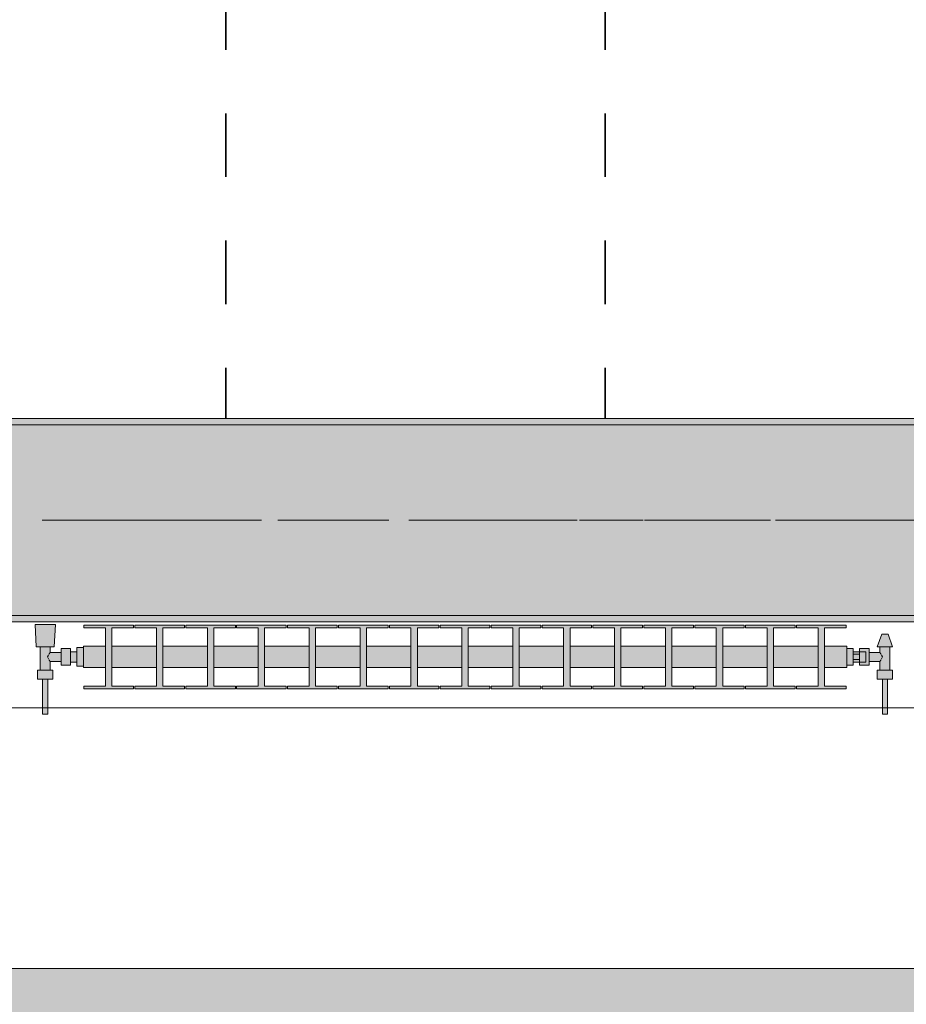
# Model space of a CAD drawing. Header units: metres. Extents: x -3.6 to 84.5, y -11 to 16.8.
# Tile 167 of 229: x 48.5 to 49.9, y -0.2 to 1.3. Entities that reach past the tile are written whole.
import ezdxf

# ---------------------------------------------------------------- set-up
doc = ezdxf.new("R2010")
doc.units = ezdxf.units.M
doc.header["$MEASUREMENT"] = 0
doc.linetypes.add('Achse', pattern=[0.2, 0.1, -0.05, 0, -0.05])
doc.linetypes.add('Strichlinie doppelt', pattern=[0.546806, 0.264583, -0.105833, 0.070556, -0.105833])
for name, color, linetype in [('155 - Bemaßung_ Beschriftung.Ausbau - Deckenelemente', 7, 'Continuous'), ('302 - Elemente.Schraffur', 7, 'Continuous'), ('451 - Universal.Achsen Raster', 7, 'Continuous'), ('604 - Struktur.Wand Aussen', 7, 'Continuous'), ('608 - Struktur.Träger', 7, 'Continuous'), ('801 - HKLSE.Heizung_ Klima_ Lüftung', 7, 'Continuous')]:
    doc.layers.add(name, color=color, linetype=linetype)
pattern_1 = [(45, (0, 0), (-0.01767767, 0.01767767), [0, -0.025])]

msp = doc.modelspace()

# ---------------------------------------------------------------- hatches: boundary and pattern name
at = {"layer": '302 - Elemente.Schraffur', "linetype": 'Continuous', "lineweight": 0, "true_color": 0x191919}
msp.add_hatch(color=250, dxfattribs=at).paths.add_polyline_path([(43.73, -3.31), (55.22, -3.31), (55.22, -0.155), (43.73, -0.155)])
at = {"layer": '608 - Struktur.Träger', "linetype": 'Continuous', "lineweight": 0, "true_color": 0x000000}
h = msp.add_hatch(dxfattribs=at)
h.set_pattern_fill('Beton__Stahlbeton_0001', color=18, style=0, pattern_type=2)
h.set_pattern_definition([(45, (0, 0), (-0.08485281, 0.08485281), []), (45, (-0.04243, 0.04243), (-0.08485281, 0.08485281), [0.09, -0.03])])
h.paths.add_polyline_path([(0.69, 0.7), (0.38, 0.7), (0.38, 0.4), (0.69, 0.4), (3.97, 0.4), (4.29, 0.4), (7.57, 0.4), (7.89, 0.4), (11.17, 0.4), (11.49, 0.4), (14.77, 0.4), (15.09, 0.4), (18.37, 0.4), (18.69, 0.4), (21.97, 0.4), (22.29, 0.4), (25.57, 0.4), (25.89, 0.4), (29.17, 0.4), (29.49, 0.4), (32.77, 0.4), (33.09, 0.4), (36.37, 0.4), (36.69, 0.4), (39.97, 0.4), (40.29, 0.4), (43.57, 0.4), (43.89, 0.4), (47.17, 0.4), (47.49, 0.4), (50.77, 0.4), (51.09, 0.4), (54.37, 0.4), (54.69, 0.4), (57.97, 0.4), (58.29, 0.4), (61.57, 0.4), (61.88, 0.4), (61.88, 0.7), (61.57, 0.7), (58.29, 0.7), (57.97, 0.7), (54.69, 0.7), (54.37, 0.7), (51.09, 0.7), (50.77, 0.7), (47.49, 0.7), (47.17, 0.7), (43.89, 0.7), (43.57, 0.7), (40.29, 0.7), (39.9, 0.7), (36.69, 0.7), (36.37, 0.7), (33.09, 0.7), (32.77, 0.7), (29.49, 0.7), (29.17, 0.7), (25.89, 0.7), (25.57, 0.7), (22.29, 0.7), (21.97, 0.7), (18.69, 0.7), (18.37, 0.7), (15.09, 0.7), (14.77, 0.7), (11.49, 0.7), (11.17, 0.7), (7.89, 0.7), (7.57, 0.7), (4.29, 0.7), (3.97, 0.7)])
h = msp.add_hatch(dxfattribs=at)
h.set_pattern_fill('Gips_0001', color=18, style=0, pattern_type=2)
h.set_pattern_definition(pattern_1)
h.paths.add_polyline_path([(47.49, 0.71), (47.49, 0.7), (50.77, 0.7), (50.77, 0.71)])
h = msp.add_hatch(dxfattribs=at)
h.set_pattern_fill('Gips_0001', color=18, style=0, pattern_type=2)
h.set_pattern_definition(pattern_1)
h.paths.add_polyline_path([(47.49, 0.4), (47.49, 0.39), (50.77, 0.39), (50.77, 0.4)])
at = {"layer": '801 - HKLSE.Heizung_ Klima_ Lüftung', "linetype": 'Continuous', "lineweight": 0, "true_color": 0x3a3a3a}
for points in [[(48.6, 0.3497), (48.59, 0.3497), (48.59, 0.343), (48.58, 0.343), (48.58, 0.348), (48.565, 0.348), (48.565, 0.342), (48.548, 0.342), (48.548, 0.351), (48.554, 0.351), (48.556, 0.386), (48.524, 0.386), (48.526, 0.351), (48.532, 0.351), (48.532, 0.314), (48.528, 0.314), (48.528, 0.3), (48.536, 0.3), (48.536, 0.245), (48.544, 0.245), (48.544, 0.3), (48.552, 0.3), (48.552, 0.314), (48.548, 0.314), (48.548, 0.328), (48.565, 0.328), (48.565, 0.322), (48.58, 0.322), (48.58, 0.327), (48.59, 0.327), (48.59, 0.3203), (48.6, 0.3203)], [(48.6, 0.3183), (48.635, 0.3183), (48.635, 0.2892), (48.601, 0.2892), (48.601, 0.285), (48.679, 0.285), (48.679, 0.2892), (48.645, 0.2892), (48.645, 0.3183), (48.715, 0.3183), (48.715, 0.2892), (48.681, 0.2892), (48.681, 0.285), (48.759, 0.285), (48.759, 0.2892), (48.725, 0.2892), (48.725, 0.3183), (48.795, 0.3183), (48.795, 0.2892), (48.761, 0.2892), (48.761, 0.285), (48.839, 0.285), (48.839, 0.2892), (48.805, 0.2892), (48.805, 0.3183), (48.875, 0.3183), (48.875, 0.2892), (48.841, 0.2892), (48.841, 0.285), (48.919, 0.285), (48.919, 0.2892), (48.885, 0.2892), (48.885, 0.3183), (48.955, 0.3183), (48.955, 0.2892), (48.921, 0.2892), (48.921, 0.285), (48.999, 0.285), (48.999, 0.2892), (48.965, 0.2892), (48.965, 0.3183), (49.035, 0.3183), (49.035, 0.2892), (49.001, 0.2892), (49.001, 0.285), (49.079, 0.285), (49.079, 0.2892), (49.045, 0.2892), (49.045, 0.3183), (49.115, 0.3183), (49.115, 0.2892), (49.081, 0.2892), (49.081, 0.285), (49.159, 0.285), (49.159, 0.2892), (49.125, 0.2892), (49.125, 0.3183), (49.195, 0.3183), (49.195, 0.2892), (49.161, 0.2892), (49.161, 0.285), (49.239, 0.285), (49.239, 0.2892), (49.205, 0.2892), (49.205, 0.3183), (49.275, 0.3183), (49.275, 0.2892), (49.241, 0.2892), (49.241, 0.285), (49.319, 0.285), (49.319, 0.2892), (49.285, 0.2892), (49.285, 0.3183), (49.355, 0.3183), (49.355, 0.2892), (49.321, 0.2892), (49.321, 0.285), (49.399, 0.285), (49.399, 0.2892), (49.365, 0.2892), (49.365, 0.3183), (49.435, 0.3183), (49.435, 0.2892), (49.401, 0.2892), (49.401, 0.285), (49.479, 0.285), (49.479, 0.2892), (49.445, 0.2892), (49.445, 0.3183), (49.515, 0.3183), (49.515, 0.2892), (49.481, 0.2892), (49.481, 0.285), (49.559, 0.285), (49.559, 0.2892), (49.525, 0.2892), (49.525, 0.3183), (49.595, 0.3183), (49.595, 0.2892), (49.561, 0.2892), (49.561, 0.285), (49.639, 0.285), (49.639, 0.2892), (49.605, 0.2892), (49.605, 0.3183), (49.675, 0.3183), (49.675, 0.2892), (49.641, 0.2892), (49.641, 0.285), (49.719, 0.285), (49.719, 0.2892), (49.685, 0.2892), (49.685, 0.3183), (49.755, 0.3183), (49.755, 0.2892), (49.721, 0.2892), (49.721, 0.285), (49.799, 0.285), (49.799, 0.2892), (49.765, 0.2892), (49.765, 0.3183), (49.8, 0.3183), (49.8, 0.3517), (49.765, 0.3517), (49.765, 0.3808), (49.799, 0.3808), (49.799, 0.385), (49.721, 0.385), (49.721, 0.3808), (49.755, 0.3808), (49.755, 0.3517), (49.685, 0.3517), (49.685, 0.3808), (49.719, 0.3808), (49.719, 0.385), (49.641, 0.385), (49.641, 0.3808), (49.675, 0.3808), (49.675, 0.3517), (49.605, 0.3517), (49.605, 0.3808), (49.639, 0.3808), (49.639, 0.385), (49.561, 0.385), (49.561, 0.3808), (49.595, 0.3808), (49.595, 0.3517), (49.525, 0.3517), (49.525, 0.3808), (49.559, 0.3808), (49.559, 0.385), (49.481, 0.385), (49.481, 0.3808), (49.515, 0.3808), (49.515, 0.3517), (49.445, 0.3517), (49.445, 0.3808), (49.479, 0.3808), (49.479, 0.385), (49.401, 0.385), (49.401, 0.3808), (49.435, 0.3808), (49.435, 0.3517), (49.365, 0.3517), (49.365, 0.3808), (49.399, 0.3808), (49.399, 0.385), (49.321, 0.385), (49.321, 0.3808), (49.355, 0.3808), (49.355, 0.3517), (49.285, 0.3517), (49.285, 0.3808), (49.319, 0.3808), (49.319, 0.385), (49.241, 0.385), (49.241, 0.3808), (49.275, 0.3808), (49.275, 0.3517), (49.205, 0.3517), (49.205, 0.3808), (49.239, 0.3808), (49.239, 0.385), (49.161, 0.385), (49.161, 0.3808), (49.195, 0.3808), (49.195, 0.3517), (49.125, 0.3517), (49.125, 0.3808), (49.159, 0.3808), (49.159, 0.385), (49.081, 0.385), (49.081, 0.3808), (49.115, 0.3808), (49.115, 0.3517), (49.045, 0.3517), (49.045, 0.3808), (49.079, 0.3808), (49.079, 0.385), (49.001, 0.385), (49.001, 0.3808), (49.035, 0.3808), (49.035, 0.3517), (48.965, 0.3517), (48.965, 0.3808), (48.999, 0.3808), (48.999, 0.385), (48.921, 0.385), (48.921, 0.3808), (48.955, 0.3808), (48.955, 0.3517), (48.885, 0.3517), (48.885, 0.3808), (48.919, 0.3808), (48.919, 0.385), (48.841, 0.385), (48.841, 0.3808), (48.875, 0.3808), (48.875, 0.3517), (48.805, 0.3517), (48.805, 0.3808), (48.839, 0.3808), (48.839, 0.385), (48.761, 0.385), (48.761, 0.3808), (48.795, 0.3808), (48.795, 0.3517), (48.725, 0.3517), (48.725, 0.3808), (48.759, 0.3808), (48.759, 0.385), (48.681, 0.385), (48.681, 0.3808), (48.715, 0.3808), (48.715, 0.3517), (48.645, 0.3517), (48.645, 0.3808), (48.679, 0.3808), (48.679, 0.385), (48.601, 0.385), (48.601, 0.3808), (48.635, 0.3808), (48.635, 0.3517), (48.6, 0.3517)], [(49.8, 0.348), (49.8, 0.322), (49.81, 0.322), (49.81, 0.327), (49.82, 0.327), (49.82, 0.322), (49.835, 0.322), (49.835, 0.328), (49.852, 0.328), (49.852, 0.314), (49.848, 0.314), (49.848, 0.3), (49.856, 0.3), (49.856, 0.245), (49.864, 0.245), (49.864, 0.3), (49.872, 0.3), (49.872, 0.314), (49.868, 0.314), (49.868, 0.351), (49.872, 0.351), (49.865, 0.371), (49.855, 0.371), (49.848, 0.351), (49.852, 0.351), (49.852, 0.342), (49.835, 0.342), (49.835, 0.348), (49.82, 0.348), (49.82, 0.343), (49.81, 0.343), (49.81, 0.348)]]:
    msp.add_hatch(color=250, dxfattribs=at).paths.add_polyline_path(points)

# ---------------------------------------------------------------- linework, layer by layer
at = {"layer": '155 - Bemaßung_ Beschriftung.Ausbau - Deckenelemente', "color": 7, "linetype": 'Achse', "lineweight": 35}
for p, q in [((48.824, 5.19), (48.824, 0.71)), ((49.42, 5.19), (49.42, 0.71))]:
    msp.add_line(p, q, dxfattribs=at)
at = {"layer": '451 - Universal.Achsen Raster', "color": 160, "linetype": 'Strichlinie doppelt', "lineweight": 9, "true_color": 0x3232ff}
msp.add_line((64.935, 0.55), (-3.175, 0.55), dxfattribs=at)
at = {"layer": '604 - Struktur.Wand Aussen', "color": 7, "linetype": 'Continuous', "lineweight": 13}
for p, q in [((50.34, 0.255), (47.94, 0.255)), ((47.94, -0.155), (50.34, -0.155))]:
    msp.add_line(p, q, dxfattribs=at)
at = {"layer": '608 - Struktur.Träger', "color": 7, "linetype": 'Continuous', "lineweight": 13}
for p, q in [((0.38, 0.71), (61.88, 0.71)), ((50.77, 0.7), (47.49, 0.7)), ((0.38, 0.39), (61.88, 0.39))]:
    msp.add_line(p, q, dxfattribs=at)
at = {"layer": '608 - Struktur.Träger', "color": 7, "linetype": 'Continuous', "lineweight": 5}
for p, q in [((50.77, 0.71), (47.49, 0.71)), ((50.77, 0.39), (47.49, 0.39))]:
    msp.add_line(p, q, dxfattribs=at)
at = {"layer": '608 - Struktur.Träger', "color": 7, "linetype": 'Achse', "lineweight": 9}
msp.add_line((0.38, 0.55), (61.88, 0.55), dxfattribs=at)
at = {"layer": '608 - Struktur.Träger', "color": 7, "linetype": 'Continuous', "lineweight": 13, "flags": 128}
msp.add_lwpolyline([(61.88, 0.4), (61.57, 0.4), (58.29, 0.4), (57.97, 0.4), (54.69, 0.4), (54.37, 0.4), (51.09, 0.4), (50.77, 0.4), (47.49, 0.4), (47.17, 0.4)], dxfattribs=at)
at = {"layer": '801 - HKLSE.Heizung_ Klima_ Lüftung', "color": 7, "linetype": 'Continuous', "lineweight": 5, "true_color": 0xebebeb}
for p, q in [((48.5287, 0.386), (48.524, 0.386)), ((48.524, 0.386), (48.5287, 0.386)), ((48.526, 0.351), (48.524, 0.386)), ((48.54, 0.386), (48.5287, 0.386)), ((48.5287, 0.386), (48.54, 0.386)), ((48.5513, 0.386), (48.54, 0.386)), ((48.54, 0.386), (48.5513, 0.386)), ((48.5513, 0.386), (48.556, 0.386)), ((48.556, 0.386), (48.5513, 0.386)), ((48.554, 0.351), (48.556, 0.386)), ((48.601, 0.385), (48.679, 0.385)), ((48.601, 0.3808), (48.601, 0.385)), ((48.601, 0.385), (48.679, 0.385)), ((48.601, 0.3808), (48.601, 0.385)), ((48.635, 0.3808), (48.601, 0.3808)), ((48.635, 0.2892), (48.635, 0.3808)), ((48.679, 0.3808), (48.645, 0.3808)), ((48.645, 0.3808), (48.645, 0.2892)), ((48.679, 0.385), (48.679, 0.3808)), ((48.681, 0.385), (48.759, 0.385)), ((48.681, 0.3808), (48.681, 0.385)), ((48.681, 0.385), (48.759, 0.385)), ((48.681, 0.3808), (48.681, 0.385)), ((48.715, 0.3808), (48.681, 0.3808)), ((48.715, 0.2892), (48.715, 0.3808)), ((48.759, 0.3808), (48.725, 0.3808)), ((48.725, 0.3808), (48.725, 0.2892)), ((48.759, 0.385), (48.759, 0.3808)), ((48.759, 0.385), (48.759, 0.3808)), ((48.761, 0.385), (48.839, 0.385)), ((48.761, 0.385), (48.839, 0.385)), ((48.761, 0.3808), (48.761, 0.385)), ((48.795, 0.3808), (48.761, 0.3808)), ((48.795, 0.2892), (48.795, 0.3808)), ((48.839, 0.3808), (48.805, 0.3808)), ((48.805, 0.3808), (48.805, 0.2892)), ((48.839, 0.385), (48.839, 0.3808)), ((48.839, 0.385), (48.839, 0.3808)), ((48.841, 0.385), (48.919, 0.385)), ((48.841, 0.385), (48.919, 0.385)), ((48.841, 0.3808), (48.841, 0.385)), ((48.875, 0.3808), (48.841, 0.3808)), ((48.875, 0.2892), (48.875, 0.3808)), ((48.919, 0.3808), (48.885, 0.3808)), ((48.885, 0.3808), (48.885, 0.2892)), ((48.919, 0.385), (48.919, 0.3808)), ((48.921, 0.385), (48.999, 0.385)), ((48.921, 0.3808), (48.921, 0.385)), ((48.921, 0.385), (48.999, 0.385)), ((48.921, 0.3808), (48.921, 0.385)), ((48.955, 0.3808), (48.921, 0.3808)), ((48.955, 0.2892), (48.955, 0.3808)), ((48.999, 0.3808), (48.965, 0.3808)), ((48.965, 0.3808), (48.965, 0.2892)), ((48.999, 0.385), (48.999, 0.3808)), ((48.999, 0.385), (48.999, 0.3808)), ((49.001, 0.385), (49.079, 0.385)), ((49.001, 0.385), (49.079, 0.385)), ((49.001, 0.3808), (49.001, 0.385)), ((49.035, 0.3808), (49.001, 0.3808)), ((49.035, 0.2892), (49.035, 0.3808)), ((49.079, 0.3808), (49.045, 0.3808)), ((49.045, 0.3808), (49.045, 0.2892)), ((49.079, 0.385), (49.079, 0.3808)), ((49.081, 0.385), (49.159, 0.385)), ((49.081, 0.3808), (49.081, 0.385)), ((49.081, 0.385), (49.159, 0.385)), ((49.081, 0.3808), (49.081, 0.385)), ((49.115, 0.3808), (49.081, 0.3808)), ((49.115, 0.2892), (49.115, 0.3808)), ((49.159, 0.3808), (49.125, 0.3808)), ((49.125, 0.3808), (49.125, 0.2892)), ((49.159, 0.385), (49.159, 0.3808)), ((49.161, 0.385), (49.239, 0.385)), ((49.161, 0.385), (49.239, 0.385)), ((49.161, 0.3808), (49.161, 0.385)), ((49.195, 0.3808), (49.161, 0.3808)), ((49.195, 0.2892), (49.195, 0.3808)), ((49.239, 0.3808), (49.205, 0.3808)), ((49.205, 0.3808), (49.205, 0.2892)), ((49.239, 0.385), (49.239, 0.3808)), ((49.239, 0.385), (49.239, 0.3808)), ((49.241, 0.385), (49.319, 0.385)), ((49.241, 0.385), (49.319, 0.385)), ((49.241, 0.3808), (49.241, 0.385)), ((49.275, 0.3808), (49.241, 0.3808)), ((49.275, 0.2892), (49.275, 0.3808)), ((49.319, 0.3808), (49.285, 0.3808)), ((49.285, 0.3808), (49.285, 0.2892)), ((49.319, 0.385), (49.319, 0.3808)), ((49.319, 0.385), (49.319, 0.3808)), ((49.321, 0.385), (49.399, 0.385)), ((49.321, 0.3808), (49.321, 0.385)), ((49.321, 0.385), (49.399, 0.385)), ((49.321, 0.3808), (49.321, 0.385)), ((49.355, 0.3808), (49.321, 0.3808)), ((49.355, 0.2892), (49.355, 0.3808)), ((49.399, 0.3808), (49.365, 0.3808)), ((49.365, 0.3808), (49.365, 0.2892)), ((49.399, 0.385), (49.399, 0.3808)), ((49.401, 0.385), (49.479, 0.385)), ((49.401, 0.385), (49.479, 0.385)), ((49.401, 0.3808), (49.401, 0.385)), ((49.435, 0.3808), (49.401, 0.3808)), ((49.435, 0.2892), (49.435, 0.3808)), ((49.479, 0.3808), (49.445, 0.3808)), ((49.445, 0.3808), (49.445, 0.2892)), ((49.479, 0.385), (49.479, 0.3808)), ((49.481, 0.385), (49.559, 0.385)), ((49.481, 0.385), (49.559, 0.385)), ((49.481, 0.3808), (49.481, 0.385)), ((49.515, 0.3808), (49.481, 0.3808)), ((49.515, 0.2892), (49.515, 0.3808)), ((49.559, 0.3808), (49.525, 0.3808)), ((49.525, 0.3808), (49.525, 0.2892)), ((49.559, 0.385), (49.559, 0.3808)), ((49.559, 0.385), (49.559, 0.3808)), ((49.561, 0.385), (49.639, 0.385)), ((49.561, 0.3808), (49.561, 0.385)), ((49.561, 0.385), (49.639, 0.385)), ((49.561, 0.3808), (49.561, 0.385)), ((49.595, 0.3808), (49.561, 0.3808)), ((49.595, 0.2892), (49.595, 0.3808)), ((49.639, 0.3808), (49.605, 0.3808)), ((49.605, 0.3808), (49.605, 0.2892)), ((49.639, 0.385), (49.639, 0.3808)), ((49.641, 0.385), (49.719, 0.385)), ((49.641, 0.3808), (49.641, 0.385)), ((49.641, 0.385), (49.719, 0.385)), ((49.641, 0.3808), (49.641, 0.385)), ((49.675, 0.3808), (49.641, 0.3808)), ((49.675, 0.2892), (49.675, 0.3808)), ((49.719, 0.3808), (49.685, 0.3808)), ((49.685, 0.3808), (49.685, 0.2892)), ((49.719, 0.385), (49.719, 0.3808)), ((49.719, 0.385), (49.719, 0.3808)), ((49.721, 0.385), (49.799, 0.385)), ((49.721, 0.3808), (49.721, 0.385)), ((49.721, 0.385), (49.799, 0.385)), ((49.721, 0.3808), (49.721, 0.385)), ((49.755, 0.3808), (49.721, 0.3808)), ((49.755, 0.2892), (49.755, 0.3808)), ((49.799, 0.3808), (49.765, 0.3808)), ((49.765, 0.3808), (49.765, 0.2892)), ((49.799, 0.385), (49.799, 0.3808)), ((49.848, 0.351), (49.855, 0.371)), ((49.855, 0.371), (49.8565, 0.371)), ((49.8565, 0.371), (49.86, 0.371)), ((49.86, 0.371), (49.8635, 0.371)), ((49.8635, 0.371), (49.865, 0.371)), ((49.872, 0.351), (49.865, 0.371)), ((48.5301, 0.351), (48.526, 0.351)), ((48.54, 0.351), (48.5301, 0.351)), ((48.532, 0.314), (48.532, 0.351)), ((48.5499, 0.351), (48.54, 0.351)), ((48.5463, 0.3399), (48.548, 0.342)), ((48.548, 0.342), (48.548, 0.351)), ((48.548, 0.342), (48.565, 0.342)), ((48.554, 0.351), (48.5499, 0.351)), ((48.565, 0.3415), (48.565, 0.348)), ((48.565, 0.348), (48.58, 0.348)), ((48.565, 0.3285), (48.565, 0.3415)), ((48.58, 0.3415), (48.58, 0.348)), ((48.58, 0.343), (48.59, 0.343)), ((48.58, 0.3285), (48.58, 0.3415)), ((48.59, 0.335), (48.59, 0.3497)), ((48.59, 0.3497), (48.6, 0.3497)), ((48.59, 0.3497), (48.6, 0.3497)), ((48.59, 0.335), (48.59, 0.3497)), ((48.59, 0.3497), (48.6, 0.3497)), ((48.59, 0.3497), (48.6, 0.3497)), ((48.59, 0.3407), (48.59, 0.343)), ((48.6, 0.3468), (48.6, 0.3517)), ((48.6, 0.3517), (48.635, 0.3517)), ((48.6, 0.335), (48.6, 0.3468)), ((48.645, 0.3517), (48.715, 0.3517)), ((48.725, 0.3517), (48.795, 0.3517)), ((48.805, 0.3517), (48.875, 0.3517)), ((48.885, 0.3517), (48.955, 0.3517)), ((48.965, 0.3517), (49.035, 0.3517)), ((49.045, 0.3517), (49.115, 0.3517)), ((49.125, 0.3517), (49.195, 0.3517)), ((49.205, 0.3517), (49.275, 0.3517)), ((49.285, 0.3517), (49.355, 0.3517)), ((49.365, 0.3517), (49.435, 0.3517)), ((49.445, 0.3517), (49.515, 0.3517)), ((49.525, 0.3517), (49.595, 0.3517)), ((49.605, 0.3517), (49.675, 0.3517)), ((49.685, 0.3517), (49.755, 0.3517)), ((49.765, 0.3517), (49.8, 0.3517)), ((49.8, 0.3468), (49.8, 0.3517)), ((49.8, 0.348), (49.81, 0.348)), ((49.8, 0.348), (49.81, 0.348)), ((49.8, 0.348), (49.81, 0.348)), ((49.8, 0.348), (49.81, 0.348)), ((49.8, 0.335), (49.8, 0.3468)), ((49.81, 0.335), (49.81, 0.348)), ((49.82, 0.343), (49.81, 0.343)), ((49.82, 0.3415), (49.82, 0.348)), ((49.82, 0.348), (49.82, 0.343)), ((49.835, 0.348), (49.82, 0.348)), ((49.82, 0.3407), (49.82, 0.343)), ((49.82, 0.343), (49.83, 0.343)), ((49.82, 0.3407), (49.82, 0.343)), ((49.82, 0.3393), (49.82, 0.3415)), ((49.83, 0.3407), (49.83, 0.343)), ((49.835, 0.3415), (49.835, 0.348)), ((49.852, 0.342), (49.835, 0.342)), ((49.835, 0.3285), (49.835, 0.3415)), ((49.848, 0.351), (49.8515, 0.351)), ((49.8515, 0.351), (49.86, 0.351)), ((49.852, 0.342), (49.852, 0.351)), ((49.8537, 0.3399), (49.852, 0.342)), ((49.86, 0.351), (49.8685, 0.351)), ((49.868, 0.314), (49.868, 0.351)), ((49.8685, 0.351), (49.872, 0.351)), ((48.5439, 0.335), (48.5453, 0.3379)), ((48.5453, 0.3321), (48.5439, 0.335)), ((48.5458, 0.3389), (48.5463, 0.3399)), ((48.5463, 0.3301), (48.5458, 0.3311)), ((48.548, 0.328), (48.5463, 0.3301)), ((48.548, 0.314), (48.548, 0.328)), ((48.548, 0.328), (48.565, 0.328)), ((48.565, 0.322), (48.565, 0.3285)), ((48.58, 0.322), (48.58, 0.3285)), ((48.58, 0.327), (48.59, 0.327)), ((48.59, 0.335), (48.59, 0.3407)), ((48.59, 0.3203), (48.59, 0.335)), ((48.59, 0.3203), (48.59, 0.335)), ((48.59, 0.3293), (48.59, 0.335)), ((48.59, 0.327), (48.59, 0.3293)), ((48.6, 0.3232), (48.6, 0.335)), ((49.8, 0.3232), (49.8, 0.335)), ((49.81, 0.3393), (49.82, 0.3393)), ((49.81, 0.322), (49.81, 0.335)), ((49.81, 0.3307), (49.82, 0.3307)), ((49.82, 0.327), (49.81, 0.327)), ((49.82, 0.335), (49.82, 0.3407)), ((49.82, 0.3393), (49.82, 0.3407)), ((49.82, 0.335), (49.82, 0.3393)), ((49.82, 0.3307), (49.82, 0.335)), ((49.82, 0.3293), (49.82, 0.335)), ((49.82, 0.3285), (49.82, 0.3307)), ((49.82, 0.3293), (49.82, 0.3307)), ((49.82, 0.327), (49.82, 0.3293)), ((49.82, 0.327), (49.82, 0.3293)), ((49.82, 0.322), (49.82, 0.3285)), ((49.82, 0.327), (49.83, 0.327)), ((49.82, 0.327), (49.82, 0.322)), ((49.83, 0.335), (49.83, 0.3407)), ((49.83, 0.3293), (49.83, 0.335)), ((49.83, 0.327), (49.83, 0.3293)), ((49.835, 0.322), (49.835, 0.3285)), ((49.852, 0.328), (49.835, 0.328)), ((49.852, 0.328), (49.8537, 0.3301)), ((49.852, 0.314), (49.852, 0.328)), ((49.8542, 0.3389), (49.8537, 0.3399)), ((49.8537, 0.3301), (49.8542, 0.3311)), ((49.8561, 0.335), (49.8547, 0.3379)), ((49.8547, 0.3321), (49.8561, 0.335)), ((48.534, 0.314), (48.528, 0.314)), ((48.528, 0.3), (48.528, 0.314)), ((48.546, 0.314), (48.534, 0.314)), ((48.552, 0.314), (48.546, 0.314)), ((48.552, 0.3), (48.552, 0.314)), ((48.565, 0.322), (48.58, 0.322)), ((48.59, 0.3203), (48.6, 0.3203)), ((48.59, 0.3203), (48.6, 0.3203)), ((48.6, 0.3183), (48.6, 0.3232)), ((48.6, 0.3183), (48.635, 0.3183)), ((48.645, 0.3183), (48.715, 0.3183)), ((48.725, 0.3183), (48.795, 0.3183)), ((48.805, 0.3183), (48.875, 0.3183)), ((48.885, 0.3183), (48.955, 0.3183)), ((48.965, 0.3183), (49.035, 0.3183)), ((49.045, 0.3183), (49.115, 0.3183)), ((49.125, 0.3183), (49.195, 0.3183)), ((49.205, 0.3183), (49.275, 0.3183)), ((49.285, 0.3183), (49.355, 0.3183)), ((49.365, 0.3183), (49.435, 0.3183)), ((49.445, 0.3183), (49.515, 0.3183)), ((49.525, 0.3183), (49.595, 0.3183)), ((49.605, 0.3183), (49.675, 0.3183)), ((49.685, 0.3183), (49.755, 0.3183)), ((49.765, 0.3183), (49.8, 0.3183)), ((49.8, 0.3183), (49.8, 0.3232)), ((49.8, 0.322), (49.81, 0.322)), ((49.835, 0.322), (49.82, 0.322)), ((49.848, 0.314), (49.854, 0.314)), ((49.848, 0.3), (49.848, 0.314)), ((49.854, 0.314), (49.866, 0.314)), ((49.866, 0.314), (49.872, 0.314)), ((49.872, 0.3), (49.872, 0.314)), ((48.534, 0.3), (48.528, 0.3)), ((48.546, 0.3), (48.534, 0.3)), ((48.536, 0.245), (48.536, 0.3)), ((48.5372, 0.3), (48.536, 0.3)), ((48.54, 0.3), (48.5372, 0.3)), ((48.5428, 0.3), (48.54, 0.3)), ((48.544, 0.3), (48.5428, 0.3)), ((48.544, 0.245), (48.544, 0.3)), ((48.552, 0.3), (48.546, 0.3)), ((49.848, 0.3), (49.854, 0.3)), ((49.854, 0.3), (49.866, 0.3)), ((49.856, 0.245), (49.856, 0.3)), ((49.856, 0.3), (49.8572, 0.3)), ((49.8572, 0.3), (49.86, 0.3)), ((49.86, 0.3), (49.8628, 0.3)), ((49.8628, 0.3), (49.864, 0.3)), ((49.864, 0.245), (49.864, 0.3)), ((49.866, 0.3), (49.872, 0.3)), ((48.601, 0.285), (48.601, 0.2892)), ((48.601, 0.285), (48.601, 0.2892)), ((48.601, 0.2892), (48.635, 0.2892)), ((48.679, 0.285), (48.601, 0.285)), ((48.645, 0.2892), (48.679, 0.2892)), ((48.679, 0.2892), (48.679, 0.285)), ((48.681, 0.285), (48.681, 0.2892)), ((48.681, 0.285), (48.681, 0.2892)), ((48.681, 0.2892), (48.715, 0.2892)), ((48.759, 0.285), (48.681, 0.285)), ((48.725, 0.2892), (48.759, 0.2892)), ((48.759, 0.2892), (48.759, 0.285)), ((48.759, 0.2892), (48.759, 0.285)), ((48.761, 0.285), (48.761, 0.2892)), ((48.761, 0.2892), (48.795, 0.2892)), ((48.839, 0.285), (48.761, 0.285)), ((48.805, 0.2892), (48.839, 0.2892)), ((48.839, 0.2892), (48.839, 0.285)), ((48.839, 0.2892), (48.839, 0.285)), ((48.841, 0.285), (48.841, 0.2892)), ((48.841, 0.2892), (48.875, 0.2892)), ((48.919, 0.285), (48.841, 0.285)), ((48.885, 0.2892), (48.919, 0.2892)), ((48.919, 0.2892), (48.919, 0.285)), ((48.921, 0.285), (48.921, 0.2892)), ((48.921, 0.285), (48.921, 0.2892)), ((48.921, 0.2892), (48.955, 0.2892)), ((48.999, 0.285), (48.921, 0.285)), ((48.965, 0.2892), (48.999, 0.2892)), ((48.999, 0.2892), (48.999, 0.285)), ((48.999, 0.2892), (48.999, 0.285)), ((49.001, 0.285), (49.001, 0.2892)), ((49.001, 0.2892), (49.035, 0.2892)), ((49.079, 0.285), (49.001, 0.285)), ((49.045, 0.2892), (49.079, 0.2892)), ((49.079, 0.2892), (49.079, 0.285)), ((49.081, 0.285), (49.081, 0.2892)), ((49.081, 0.285), (49.081, 0.2892)), ((49.081, 0.2892), (49.115, 0.2892)), ((49.159, 0.285), (49.081, 0.285)), ((49.125, 0.2892), (49.159, 0.2892)), ((49.159, 0.2892), (49.159, 0.285)), ((49.161, 0.285), (49.161, 0.2892)), ((49.161, 0.2892), (49.195, 0.2892)), ((49.239, 0.285), (49.161, 0.285)), ((49.205, 0.2892), (49.239, 0.2892)), ((49.239, 0.2892), (49.239, 0.285)), ((49.239, 0.2892), (49.239, 0.285)), ((49.241, 0.285), (49.241, 0.2892)), ((49.241, 0.2892), (49.275, 0.2892)), ((49.319, 0.285), (49.241, 0.285)), ((49.285, 0.2892), (49.319, 0.2892)), ((49.319, 0.2892), (49.319, 0.285)), ((49.319, 0.2892), (49.319, 0.285)), ((49.321, 0.285), (49.321, 0.2892)), ((49.321, 0.285), (49.321, 0.2892)), ((49.321, 0.2892), (49.355, 0.2892)), ((49.399, 0.285), (49.321, 0.285)), ((49.365, 0.2892), (49.399, 0.2892)), ((49.399, 0.2892), (49.399, 0.285)), ((49.401, 0.285), (49.401, 0.2892)), ((49.401, 0.2892), (49.435, 0.2892)), ((49.479, 0.285), (49.401, 0.285)), ((49.445, 0.2892), (49.479, 0.2892)), ((49.479, 0.2892), (49.479, 0.285)), ((49.481, 0.285), (49.481, 0.2892)), ((49.481, 0.2892), (49.515, 0.2892)), ((49.559, 0.285), (49.481, 0.285)), ((49.525, 0.2892), (49.559, 0.2892)), ((49.559, 0.2892), (49.559, 0.285)), ((49.559, 0.2892), (49.559, 0.285)), ((49.561, 0.285), (49.561, 0.2892)), ((49.561, 0.285), (49.561, 0.2892)), ((49.561, 0.2892), (49.595, 0.2892)), ((49.639, 0.285), (49.561, 0.285)), ((49.605, 0.2892), (49.639, 0.2892)), ((49.639, 0.2892), (49.639, 0.285)), ((49.641, 0.285), (49.641, 0.2892)), ((49.641, 0.285), (49.641, 0.2892)), ((49.641, 0.2892), (49.675, 0.2892)), ((49.719, 0.285), (49.641, 0.285)), ((49.685, 0.2892), (49.719, 0.2892)), ((49.719, 0.2892), (49.719, 0.285)), ((49.719, 0.2892), (49.719, 0.285)), ((49.721, 0.285), (49.721, 0.2892)), ((49.721, 0.285), (49.721, 0.2892)), ((49.721, 0.2892), (49.755, 0.2892)), ((49.799, 0.285), (49.721, 0.285)), ((49.765, 0.2892), (49.799, 0.2892)), ((49.799, 0.2892), (49.799, 0.285)), ((48.5372, 0.245), (48.536, 0.245)), ((48.54, 0.245), (48.5372, 0.245)), ((48.5428, 0.245), (48.54, 0.245)), ((48.544, 0.245), (48.5428, 0.245)), ((49.856, 0.245), (49.8572, 0.245)), ((49.8572, 0.245), (49.86, 0.245)), ((49.86, 0.245), (49.8628, 0.245)), ((49.8628, 0.245), (49.864, 0.245))]:
    msp.add_line(p, q, dxfattribs=at)

doc.saveas('drawing.dxf')
